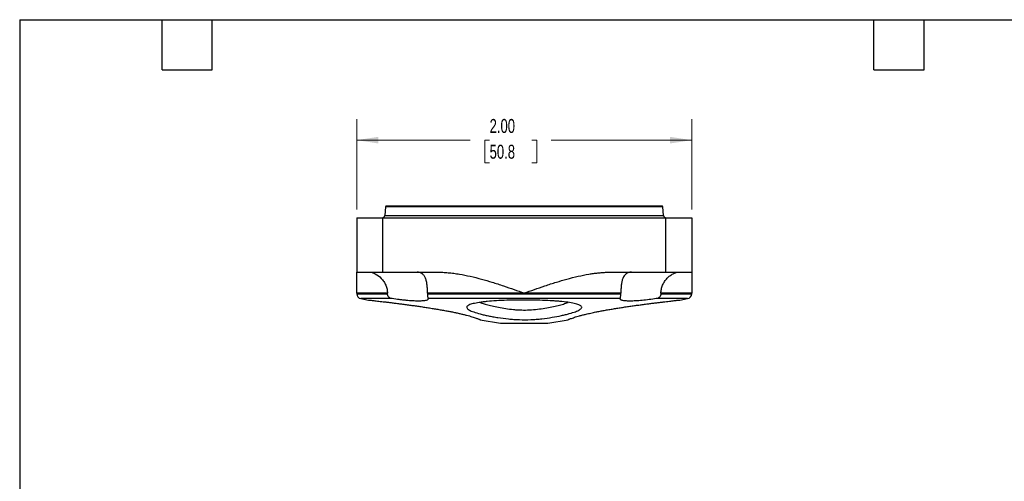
# Model space of a CAD drawing. Header units: inches. Extents: x 0.2 to 10.8, y 0.2 to 8.2.
# Tile 5 of 7: x 0.2 to 6.1, y 5.5 to 8.2. Entities that reach past the tile are written whole.
import ezdxf

# ---------------------------------------------------------------- set-up
doc = ezdxf.new("R2010")
doc.units = ezdxf.units.IN
doc.header["$MEASUREMENT"] = 0
doc.layers.add('TEXT', color=140, linetype='Continuous', lineweight=25)
doc.styles.add('SLDTEXTSTYLE0', font='TXT', dxfattribs={"width": 0.7})
doc.dimstyles.new('SLDDIMSTYLE2', dxfattribs={"dimtxt": 0.084961, "dimasz": 0.13, "dimexe": 0, "dimexo": 0.0625, "dimgap": 0.02124, "dimtad": 0, "dimtih": 1, "dimtoh": 1, "dimrnd": 1e-09, "dimzin": 4, "dimdsep": 46, "dimtxsty": 'SLDTEXTSTYLE0', "dimsah": 1, "dimcen": 0.09, "dimadec": 0, "dimazin": 1, "dimtfac": 1, "dimtofl": 0, "dimtmove": 0, "dimatfit": 3, "dimfxl": 0, "dimfrac": 2, "dimtolj": 1, "dimtzin": 12, "dimarcsym": 0})

# ---------------------------------------------------------------- blocks, each defined once
blk = doc.blocks.new('_D_3')
at = {"color": 7, "linetype": 'Continuous', "lineweight": 0}
for p, q in [((2.2623, 7.1166), (2.2623, 7.6554)), ((4.2623, 7.1166), (4.2623, 7.6554)), ((2.2623, 7.5304), (2.9407, 7.5304)), ((3.0558, 7.5304), (3.0273, 7.5304)), ((3.0273, 7.5304), (3.0273, 7.3953)), ((3.3083, 7.5304), (3.3368, 7.5304)), ((3.3368, 7.5304), (3.3368, 7.3953)), ((4.2623, 7.5304), (3.4234, 7.5304)), ((3.0273, 7.3953), (3.0558, 7.3953)), ((3.3368, 7.3953), (3.3083, 7.3953))]:
    blk.add_line(p, q, dxfattribs=at)
at = {"color": 7, "linetype": 'Continuous', "lineweight": 18}
for points in [[(2.2623, 7.5304), (2.3923, 7.5104), (2.3923, 7.5504)], [(4.2623, 7.5304), (4.1323, 7.5504), (4.1323, 7.5104)]]:
    blk.add_solid(points, dxfattribs=at)
at = {"color": 7, "linetype": 'Continuous', "lineweight": 18, "char_height": 0.08333, "attachment_point": 1, "style": 'SLDTEXTSTYLE0'}
for s, insert in [('2.00', (3.0558, 7.6568)), ('50.8', (3.0558, 7.5028))]:
    blk.add_mtext(s, dxfattribs=dict(at, insert=insert))

msp = doc.modelspace()

# ---------------------------------------------------------------- linework, layer by layer
for p, q in [((2.43443, 7.13204), (2.42991, 7.0803)), ((4.09012, 7.13204), (2.43443, 7.13204)), ((4.09465, 7.0803), (4.09012, 7.13204)), ((2.26228, 7.06661), (2.26228, 6.74161)), ((2.26228, 7.06661), (2.41828, 7.06661)), ((2.41828, 6.74161), (2.41828, 7.06661)), ((2.41828, 7.06661), (4.10628, 7.06661)), ((2.42991, 7.0803), (3.26228, 7.0803)), ((3.26228, 7.0803), (4.09465, 7.0803)), ((4.10628, 7.06661), (4.10628, 6.74161)), ((4.10628, 7.06661), (4.26228, 7.06661)), ((4.26228, 7.06661), (4.26228, 6.74161)), ((2.26228, 6.74161), (2.41828, 6.74161)), ((2.41828, 6.74161), (2.74689, 6.74161)), ((3.77766, 6.74161), (4.10628, 6.74161)), ((4.10628, 6.74161), (4.26228, 6.74161)), ((2.26228, 6.61661), (2.26228, 6.61307)), ((2.44575, 6.61661), (2.26228, 6.61661)), ((2.26228, 6.61307), (2.44575, 6.61307)), ((2.44575, 6.61307), (2.44575, 6.61661)), ((3.26228, 6.61661), (2.68496, 6.61661)), ((2.68496, 6.61661), (2.68496, 6.61307)), ((2.68496, 6.61307), (3.83959, 6.61307)), ((3.83959, 6.61661), (3.26228, 6.61661)), ((3.83959, 6.61307), (3.83959, 6.61661)), ((4.0788, 6.61661), (4.0788, 6.61307)), ((4.26228, 6.61661), (4.0788, 6.61661)), ((4.0788, 6.61307), (4.26228, 6.61307)), ((4.26228, 6.61307), (4.26228, 6.61661)), ((2.28707, 6.58353), (2.33286, 6.57545)), ((2.4735, 6.58353), (2.28707, 6.58353)), ((3.83575, 6.58353), (2.68881, 6.58353)), ((4.23749, 6.58353), (4.05105, 6.58353)), ((4.19174, 6.57546), (4.23749, 6.58353)), ((3.00025, 6.45777), (3.12028, 6.43661)), ((3.12028, 6.43661), (3.26228, 6.43661)), ((3.26228, 6.43661), (3.40428, 6.43661)), ((3.40428, 6.43661), (3.52445, 6.4578))]:
    msp.add_line(p, q)
for centre, radius, start, end in [((2.43941, 7.13161), 0.005, 90, 175), ((4.08514, 7.13161), 0.005, 5, 90), ((2.41496, 7.08161), 0.015, 270, 355), ((4.10959, 7.08161), 0.015, 185, 270), ((2.29228, 6.61307), 0.03, 180, 260), ((4.23228, 6.61307), 0.03, 280, 0)]:
    msp.add_arc(centre, radius, start, end)
for points, knots in [([(3.26228, 7.13661), (3.24361, 7.13661), (3.20627, 7.13661), (3.14964, 7.13661), (3.09266, 7.13661), (3.03493, 7.13661), (2.97769, 7.13661), (2.92077, 7.13661), (2.86526, 7.13661), (2.81127, 7.13661), (2.75965, 7.13661), (2.71069, 7.13661), (2.66497, 7.13661), (2.62291, 7.13661), (2.58477, 7.13661), (2.55097, 7.13661), (2.5215, 7.13661), (2.49671, 7.13661), (2.47637, 7.13661), (2.4607, 7.13661), (2.44923, 7.13661), (2.44235, 7.13661), (2.43928, 7.13661), (2.43971, 7.13661), (2.4398, 7.13661)], [0, 0, 0, 0, 0.0434057, 0.0868035, 0.1322924, 0.1777656, 0.2249943, 0.2722074, 0.3207356, 0.3692476, 0.4185508, 0.4678376, 0.5173384, 0.5668228, 0.6159299, 0.6650207, 0.7131704, 0.7613041, 0.8079973, 0.8546744, 0.8995028, 0.9443152, 0.9872324, 1, 1, 1, 1]), ([(4.08514, 7.13661), (4.08514, 7.13661), (3.99844, 7.13661), (3.68982, 7.13661), (3.48051, 7.13661), (3.26228, 7.13661)], [0, 0, 0, 0, 0.5, 0.5, 1, 1, 1, 1]), ([(2.26228, 6.61661), (2.26228, 6.62378), (2.26228, 6.63837), (2.26228, 6.66057), (2.26228, 6.68151), (2.26228, 6.7011), (2.26228, 6.71747), (2.26228, 6.72819), (2.26228, 6.73423), (2.26228, 6.73752), (2.26228, 6.73985), (2.26228, 6.74133), (2.26228, 6.74152), (2.26228, 6.74161)], [0, 0, 0, 0, 0.12088208, 0.24584553, 0.38170262, 0.50199797, 0.63501955, 0.75645839, 0.80852818, 0.8588665, 0.90752144, 0.95454627, 1, 1, 1, 1]), ([(2.33704, 6.74161), (2.34261, 6.74161), (2.34845, 6.74083), (2.3606, 6.73767), (2.36699, 6.73525), (2.3858, 6.72581), (2.39833, 6.71643), (2.41459, 6.69914), (2.41968, 6.69275), (2.42861, 6.67925), (2.4325, 6.67211), (2.43897, 6.65698), (2.4415, 6.64907), (2.44487, 6.63309), (2.44575, 6.62494), (2.44575, 6.61661)], [0, 0, 0, 0, 0.125, 0.125, 0.25, 0.25, 0.5, 0.5, 0.625, 0.625, 0.75, 0.75, 0.875, 0.875, 1, 1, 1, 1]), ([(2.68496, 6.61661), (2.68496, 6.62493), (2.68478, 6.6331), (2.68403, 6.64913), (2.68343, 6.65708), (2.68173, 6.67216), (2.68062, 6.6793), (2.67766, 6.69284), (2.67581, 6.69921), (2.67128, 6.71068), (2.66859, 6.71587), (2.66205, 6.72509), (2.65831, 6.72895), (2.64978, 6.73522), (2.64491, 6.73764), (2.63425, 6.74083), (2.6285, 6.74161), (2.62231, 6.74161)], [0, 0, 0, 0, 0.125, 0.125, 0.25, 0.25, 0.375, 0.375, 0.5, 0.5, 0.625, 0.625, 0.75, 0.75, 0.875, 0.875, 1, 1, 1, 1]), ([(2.74689, 6.74161), (2.7519, 6.74157), (2.76203, 6.7415), (2.77739, 6.74093), (2.79306, 6.74002), (2.80904, 6.73874), (2.82534, 6.73709), (2.84195, 6.73508), (2.85888, 6.73271), (2.89155, 6.72752), (2.94159, 6.71747), (3.00613, 6.7011), (3.07244, 6.68151), (3.13681, 6.66057), (3.20088, 6.63837), (3.24204, 6.62378), (3.26228, 6.61661)], [0, 0, 0, 0, 0.0282215, 0.0570496, 0.0864995, 0.1165855, 0.147321, 0.1787187, 0.2107902, 0.2435467, 0.3649453, 0.4980054, 0.6182613, 0.7541561, 0.8791187, 1, 1, 1, 1]), ([(3.26228, 6.61661), (3.28251, 6.62378), (3.32367, 6.63837), (3.38773, 6.66057), (3.45211, 6.68151), (3.51841, 6.7011), (3.58295, 6.71747), (3.63636, 6.72819), (3.67566, 6.73423), (3.7023, 6.73752), (3.72813, 6.73985), (3.75316, 6.74133), (3.76959, 6.74152), (3.77766, 6.74161)], [0, 0, 0, 0, 0.12088208, 0.24584553, 0.38170262, 0.50199797, 0.63501955, 0.75645839, 0.80852818, 0.8588665, 0.90752144, 0.95454627, 1, 1, 1, 1]), ([(3.90225, 6.74161), (3.89605, 6.74161), (3.89032, 6.74083), (3.87972, 6.73767), (3.87482, 6.73525), (3.86195, 6.72581), (3.85553, 6.71643), (3.84872, 6.69914), (3.84687, 6.69275), (3.84393, 6.67925), (3.84282, 6.67211), (3.84111, 6.65698), (3.84052, 6.64907), (3.83977, 6.63309), (3.83959, 6.62494), (3.83959, 6.61661)], [0, 0, 0, 0, 0.125, 0.125, 0.25, 0.25, 0.5, 0.5, 0.625, 0.625, 0.75, 0.75, 0.875, 0.875, 1, 1, 1, 1]), ([(4.0788, 6.61661), (4.0788, 6.62493), (4.07968, 6.6331), (4.08307, 6.64913), (4.08562, 6.65708), (4.09208, 6.67216), (4.09597, 6.6793), (4.10494, 6.69284), (4.11002, 6.69921), (4.12082, 6.71068), (4.12659, 6.71587), (4.1388, 6.72509), (4.14502, 6.72895), (4.1575, 6.73522), (4.16385, 6.73764), (4.17609, 6.74083), (4.18194, 6.74161), (4.18751, 6.74161)], [0, 0, 0, 0, 0.125, 0.125, 0.25, 0.25, 0.375, 0.375, 0.5, 0.5, 0.625, 0.625, 0.75, 0.75, 0.875, 0.875, 1, 1, 1, 1]), ([(4.26228, 6.74161), (4.26228, 6.74157), (4.26228, 6.7415), (4.26228, 6.74093), (4.26228, 6.74002), (4.26228, 6.73874), (4.26228, 6.73709), (4.26228, 6.73508), (4.26228, 6.73271), (4.26228, 6.72752), (4.26228, 6.71747), (4.26228, 6.7011), (4.26228, 6.68151), (4.26228, 6.66057), (4.26228, 6.63837), (4.26228, 6.62378), (4.26228, 6.61661)], [0, 0, 0, 0, 0.02822154, 0.05704963, 0.08649953, 0.11658553, 0.14732105, 0.17871866, 0.21079017, 0.24354665, 0.36494526, 0.49800538, 0.61826132, 0.75415611, 0.87911873, 1, 1, 1, 1]), ([(2.4735, 6.58353), (2.46981, 6.58408), (2.46629, 6.58512), (2.45962, 6.58833), (2.4566, 6.59044), (2.44886, 6.59832), (2.44575, 6.60557), (2.44575, 6.61307)], [0, 0, 0, 0, 0.25, 0.25, 0.5, 0.5, 1, 1, 1, 1]), ([(2.68496, 6.61307), (2.68496, 6.60933), (2.68512, 6.60567), (2.68569, 6.59884), (2.68609, 6.59572), (2.68737, 6.58786), (2.6883, 6.58463), (2.68881, 6.58353)], [0, 0, 0, 0, 0.25, 0.25, 0.5, 0.5, 1, 1, 1, 1]), ([(3.83575, 6.58353), (3.836, 6.58408), (3.83634, 6.58512), (3.83715, 6.58833), (3.8376, 6.59044), (3.83889, 6.59832), (3.83959, 6.60557), (3.83959, 6.61307)], [0, 0, 0, 0, 0.25, 0.25, 0.5, 0.5, 1, 1, 1, 1]), ([(4.0788, 6.61307), (4.0788, 6.60933), (4.07806, 6.60567), (4.07522, 6.59884), (4.07313, 6.59572), (4.06543, 6.58786), (4.05841, 6.58463), (4.05105, 6.58353)], [0, 0, 0, 0, 0.25, 0.25, 0.5, 0.5, 1, 1, 1, 1]), ([(2.33286, 6.57547), (2.33289, 6.57546), (2.33297, 6.57546), (2.33586, 6.57513), (2.34119, 6.57454), (2.34901, 6.57367), (2.35904, 6.57254), (2.37124, 6.57116), (2.38576, 6.5695), (2.40237, 6.56757), (2.42072, 6.56542), (2.44082, 6.56303), (2.46282, 6.56037), (2.48634, 6.55746), (2.51092, 6.55436), (2.53661, 6.55105), (2.56355, 6.54748), (2.59124, 6.54371), (2.61916, 6.53979), (2.64741, 6.53569), (2.67609, 6.53138), (2.70465, 6.52692), (2.73261, 6.52237), (2.76006, 6.51771), (2.78709, 6.51289), (2.8118, 6.50826), (2.83517, 6.50365), (2.85709, 6.4991), (2.87906, 6.49425), (2.89977, 6.48938), (2.91884, 6.4846), (2.93592, 6.47998), (2.95112, 6.47555), (2.96447, 6.47135), (2.97574, 6.46752), (2.98477, 6.46419), (2.99176, 6.46143), (2.9967, 6.45936), (2.99979, 6.458), (3.0001, 6.45786), (3.00025, 6.45779)], [0, 0, 0, 0, 0.0194942, 0.046104, 0.0734889, 0.1008738, 0.1274822, 0.1540901, 0.1814726, 0.2088561, 0.2354762, 0.2620953, 0.2894934, 0.3168929, 0.3434842, 0.3700744, 0.3974485, 0.4248239, 0.4512983, 0.4777715, 0.505028, 0.5322856, 0.5585772, 0.5848676, 0.6119425, 0.6390175, 0.6608795, 0.6866113, 0.7123447, 0.738821, 0.7652964, 0.791059, 0.8168229, 0.8433397, 0.8698562, 0.8955626, 0.9212707, 0.9476452, 0.9740209, 1, 1, 1, 1]), ([(2.68881, 6.58353), (2.68979, 6.58137), (2.68924, 6.57942), (2.68514, 6.57591), (2.68153, 6.57436), (2.67149, 6.57184), (2.66509, 6.57087), (2.65336, 6.56988), (2.64909, 6.56963), (2.64004, 6.56929), (2.63044, 6.56913), (2.61974, 6.56929), (2.60849, 6.56962), (2.60256, 6.56987), (2.58435, 6.57086), (2.57153, 6.57183), (2.5513, 6.57372), (2.54435, 6.57443), (2.53043, 6.57595), (2.52341, 6.57677), (2.50225, 6.5794), (2.48787, 6.58137), (2.4735, 6.58353)], [0, 0, 0, 0, 0.125, 0.125, 0.25, 0.25, 0.375, 0.375, 0.4375, 0.4375, 0.5, 0.5625, 0.5625, 0.625, 0.625, 0.75, 0.75, 0.8125, 0.8125, 0.875, 0.875, 1, 1, 1, 1]), ([(2.96141, 6.50389), (2.95041, 6.50779), (2.94165, 6.51159), (2.93151, 6.51718), (2.92864, 6.51902), (2.92395, 6.52268), (2.92214, 6.52449), (2.91849, 6.52978), (2.91833, 6.53313), (2.92128, 6.53798), (2.92282, 6.53957), (2.92697, 6.54266), (2.92957, 6.54416), (2.93898, 6.54848), (2.94735, 6.55117), (2.96817, 6.55625), (2.98041, 6.55857), (3.00131, 6.56172), (3.00871, 6.56272), (3.02437, 6.56462), (3.03268, 6.56552), (3.05842, 6.56805), (3.07675, 6.56949), (3.1158, 6.57193), (3.1367, 6.57294), (3.17919, 6.57445), (3.20095, 6.57497), (3.23434, 6.57539), (3.24565, 6.57547), (3.26804, 6.57551), (3.27919, 6.57547), (3.31245, 6.57517), (3.33445, 6.57473), (3.37781, 6.57336), (3.39855, 6.57245), (3.42831, 6.57074), (3.43799, 6.57011), (3.45689, 6.56872), (3.46611, 6.56796), (3.49248, 6.56555), (3.50857, 6.56375), (3.53763, 6.55966), (3.55066, 6.55738), (3.57256, 6.55248), (3.58158, 6.54985), (3.59207, 6.54557), (3.59506, 6.54409), (3.59991, 6.54107), (3.6018, 6.53953), (3.6045, 6.53636), (3.60531, 6.53474), (3.60579, 6.5314), (3.60547, 6.52968), (3.60283, 6.52443), (3.59893, 6.52085), (3.58986, 6.5153), (3.58628, 6.51342), (3.57798, 6.50959), (3.5733, 6.50766), (3.5579, 6.50188), (3.54581, 6.49802), (3.52476, 6.49219), (3.5172, 6.49023), (3.50142, 6.4864), (3.49317, 6.48452), (3.46741, 6.47898), (3.44882, 6.47542), (3.40907, 6.46888), (3.38842, 6.466), (3.3564, 6.46249), (3.34554, 6.46146), (3.32347, 6.45975), (3.31229, 6.45907), (3.27889, 6.45764), (3.25658, 6.4575), (3.22305, 6.45854), (3.21181, 6.4591), (3.18966, 6.46057), (3.17875, 6.46149), (3.1465, 6.4647), (3.12566, 6.46743), (3.09541, 6.47214), (3.08551, 6.47381), (3.06654, 6.47725), (3.05741, 6.47902), (3.03982, 6.48266), (3.03136, 6.48451), (3.01513, 6.4883), (3.00735, 6.49023), (2.98529, 6.49607), (2.9724, 6.49998), (2.96141, 6.50389)], [0, 0, 0, 0, 0.03125, 0.03125, 0.046875, 0.046875, 0.0625, 0.0625, 0.09375, 0.09375, 0.109375, 0.109375, 0.125, 0.125, 0.15625, 0.15625, 0.1875, 0.1875, 0.203125, 0.203125, 0.21875, 0.21875, 0.25, 0.25, 0.28125, 0.28125, 0.3125, 0.3125, 0.328125, 0.328125, 0.34375, 0.34375, 0.375, 0.375, 0.40625, 0.40625, 0.421875, 0.421875, 0.4375, 0.4375, 0.46875, 0.46875, 0.5, 0.5, 0.53125, 0.53125, 0.546875, 0.546875, 0.5625, 0.5625, 0.578125, 0.578125, 0.59375, 0.59375, 0.625, 0.625, 0.640625, 0.640625, 0.65625, 0.65625, 0.6875, 0.6875, 0.703125, 0.703125, 0.71875, 0.71875, 0.75, 0.75, 0.78125, 0.78125, 0.796875, 0.796875, 0.8125, 0.8125, 0.84375, 0.84375, 0.859375, 0.859375, 0.875, 0.875, 0.90625, 0.90625, 0.921875, 0.921875, 0.9375, 0.9375, 0.953125, 0.953125, 0.96875, 0.96875, 1, 1, 1, 1]), ([(2.99991, 6.56141), (3.00065, 6.56105), (3.00332, 6.55973), (3.00722, 6.55836), (3.01004, 6.55736)], [0, 0, 0, 0, 0.2762273, 1, 1, 1, 1]), ([(3.01004, 6.55736), (3.01848, 6.55452), (3.03561, 6.54875), (3.06937, 6.54004), (3.10832, 6.53161), (3.15144, 6.52408), (3.19037, 6.51922), (3.22247, 6.51674), (3.25472, 6.51538), (3.29527, 6.51594), (3.34221, 6.51994), (3.3871, 6.52636), (3.42839, 6.53399), (3.46606, 6.54263), (3.49724, 6.55141), (3.51696, 6.55772), (3.52358, 6.56092), (3.52455, 6.56139)], [0, 0, 0, 0, 0.0750022, 0.1521785, 0.2272235, 0.3044071, 0.3800996, 0.4191118, 0.4581229, 0.5325678, 0.6092456, 0.6827583, 0.7582762, 0.8339444, 0.9118261, 0.9870831, 1, 1, 1, 1]), ([(3.69074, 6.50389), (3.69879, 6.50548), (3.7149, 6.50868), (3.74061, 6.51345), (3.76728, 6.51819), (3.79465, 6.52282), (3.82223, 6.52729), (3.85008, 6.53163), (3.87824, 6.53585), (3.9063, 6.53991), (3.9338, 6.54377), (3.96081, 6.54745), (3.98732, 6.55096), (4.01294, 6.55427), (4.03729, 6.55735), (4.06044, 6.56021), (4.0823, 6.56286), (4.10255, 6.56527), (4.12091, 6.56743), (4.13747, 6.56935), (4.15212, 6.57102), (4.1646, 6.57244), (4.17479, 6.57358), (4.18275, 6.57447), (4.18831, 6.57509), (4.1915, 6.57545), (4.19166, 6.57546), (4.19174, 6.57547)], [0, 0, 0, 0, 0.0391929, 0.0783887, 0.1187114, 0.159033, 0.1983861, 0.2377407, 0.2782298, 0.3187193, 0.3583295, 0.397938, 0.438692, 0.4794475, 0.5193414, 0.5592333, 0.6002798, 0.6413289, 0.6814401, 0.7215501, 0.7628185, 0.8040888, 0.8443704, 0.8846506, 0.9261036, 0.9675566, 1, 1, 1, 1]), ([(4.05105, 6.58353), (4.03668, 6.58137), (4.02244, 6.57942), (3.9942, 6.57591), (3.98004, 6.57436), (3.95316, 6.57184), (3.94035, 6.57087), (3.92207, 6.56988), (3.91615, 6.56963), (3.90492, 6.56929), (3.89423, 6.56913), (3.8846, 6.56929), (3.87552, 6.56962), (3.87124, 6.56987), (3.85954, 6.57086), (3.85312, 6.57183), (3.84556, 6.57372), (3.84337, 6.57443), (3.83981, 6.57595), (3.83841, 6.57677), (3.83533, 6.5794), (3.83476, 6.58137), (3.83575, 6.58353)], [0, 0, 0, 0, 0.125, 0.125, 0.25, 0.25, 0.375, 0.375, 0.4375, 0.4375, 0.5, 0.5625, 0.5625, 0.625, 0.625, 0.75, 0.75, 0.8125, 0.8125, 0.875, 0.875, 1, 1, 1, 1]), ([(3.52444, 6.45786), (3.52446, 6.45787), (3.5245, 6.45789), (3.52704, 6.45901), (3.53187, 6.46106), (3.53933, 6.46403), (3.54942, 6.46774), (3.56185, 6.47194), (3.57631, 6.47642), (3.59263, 6.48109), (3.61115, 6.486), (3.63346, 6.49149), (3.6597, 6.49748), (3.68035, 6.50174), (3.69074, 6.50389)], [0, 0, 0, 0, 0.0568236, 0.1368946, 0.2202504, 0.3036009, 0.3896323, 0.4756607, 0.554865, 0.6340717, 0.7158084, 0.7975418, 0.8981494, 1, 1, 1, 1])]:
    msp.add_open_spline(points, degree=3, knots=knots)
at = {"layer": 'TEXT'}
for p, q in [((0.25, 8.25), (10.75, 8.25)), ((0.25, 8.25), (0.25, 0.25)), ((1.1, 7.95), (1.1, 8.25)), ((1.4, 7.95), (1.4, 8.25)), ((5.35, 7.95), (5.35, 8.25)), ((5.65, 7.95), (5.65, 8.25)), ((1.1, 7.95), (1.4, 7.95)), ((5.35, 7.95), (5.65, 7.95))]:
    msp.add_line(p, q, dxfattribs=at)

# ---------------------------------------------------------------- dimensions: what is measured, and where the dimension line sits
at = {"color": 7, "linetype": 'Continuous', "lineweight": 18}
dim = msp.add_linear_dim(base=(4.26228, 7.53036), p1=(2.26228, 7.06661), p2=(4.26228, 7.06661), dimstyle='SLDDIMSTYLE2', dxfattribs=at)
dim.commit()
dim.dimension.update_dxf_attribs({"geometry": '_D_3', "text_midpoint": (3.18203, 7.53036), "dimtype": 160})

doc.saveas('drawing.dxf')
